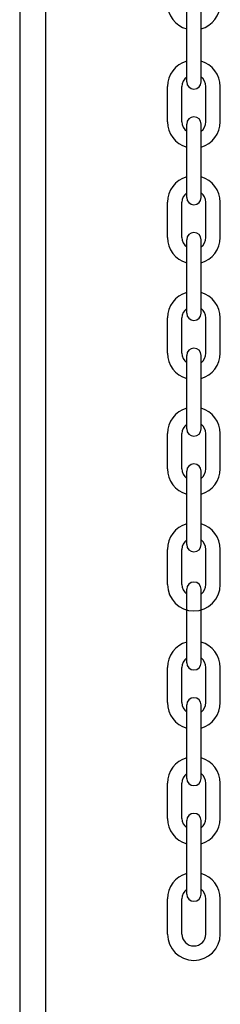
# Model space of a CAD drawing. Header units: inches. Extents: x 170 to 312, y 215 to 248.
# Tile 95 of 256: x 206.445 to 206.585, y 222.028 to 222.711. Entities that reach past the tile are written whole.
import ezdxf

# ---------------------------------------------------------------- set-up
doc = ezdxf.new("R2010")
doc.units = ezdxf.units.IN
doc.header["$LTSCALE"] = 0.25
doc.header["$MEASUREMENT"] = 0
doc.layers.add('STANDARD MOTOR RH', color=7, linetype='Continuous')

msp = doc.modelspace()

# ---------------------------------------------------------------- linework, layer by layer
at = {"layer": 'STANDARD MOTOR RH'}
for p, q in [((206.44548, 223.69476), (206.44548, 220.41351)), ((206.46336, 223.69476), (206.46336, 220.41351)), ((206.5614, 222.66822), (206.5614, 222.71926)), ((206.57141, 222.66822), (206.57141, 222.71926)), ((206.54809, 222.64051), (206.54809, 222.66493)), ((206.5581, 222.64051), (206.5581, 222.66493)), ((206.57471, 222.64051), (206.57471, 222.66493)), ((206.58472, 222.64051), (206.58472, 222.66493)), ((206.5614, 222.58788), (206.5614, 222.63892)), ((206.57141, 222.58788), (206.57141, 222.63892)), ((206.54809, 222.56017), (206.54809, 222.58459)), ((206.5581, 222.56017), (206.5581, 222.58459)), ((206.57471, 222.56017), (206.57471, 222.58459)), ((206.58472, 222.56017), (206.58472, 222.58459)), ((206.5614, 222.50755), (206.5614, 222.55858)), ((206.57141, 222.50755), (206.57141, 222.55858)), ((206.54809, 222.47983), (206.54809, 222.50425)), ((206.5581, 222.47983), (206.5581, 222.50425)), ((206.57471, 222.47983), (206.57471, 222.50425)), ((206.58472, 222.47983), (206.58472, 222.50425)), ((206.5614, 222.42721), (206.5614, 222.47824)), ((206.57141, 222.42721), (206.57141, 222.47824)), ((206.54809, 222.39949), (206.54809, 222.42391)), ((206.5581, 222.39949), (206.5581, 222.42391)), ((206.57471, 222.39949), (206.57471, 222.42391)), ((206.58472, 222.39949), (206.58472, 222.42391)), ((206.5614, 222.34687), (206.5614, 222.3979)), ((206.57141, 222.34687), (206.57141, 222.3979)), ((206.54809, 222.31915), (206.54809, 222.34357)), ((206.5581, 222.31915), (206.5581, 222.34357)), ((206.57471, 222.31915), (206.57471, 222.34357)), ((206.58472, 222.31915), (206.58472, 222.34357)), ((206.5614, 222.26482), (206.5614, 222.31585)), ((206.57141, 222.26482), (206.57141, 222.31585)), ((206.54809, 222.2371), (206.54809, 222.26152)), ((206.5581, 222.2371), (206.5581, 222.26152)), ((206.57471, 222.2371), (206.57471, 222.26152)), ((206.58472, 222.2371), (206.58472, 222.26152)), ((206.5614, 222.18448), (206.5614, 222.23552)), ((206.57141, 222.18448), (206.57141, 222.23552)), ((206.54809, 222.15676), (206.54809, 222.18118)), ((206.5581, 222.15676), (206.5581, 222.18118)), ((206.57471, 222.15676), (206.57471, 222.18118)), ((206.58472, 222.15676), (206.58472, 222.18118)), ((206.5614, 222.10414), (206.5614, 222.15518)), ((206.57141, 222.10414), (206.57141, 222.15518)), ((206.54809, 222.07642), (206.54809, 222.10084)), ((206.5581, 222.07642), (206.5581, 222.10084)), ((206.57471, 222.07642), (206.57471, 222.10084)), ((206.58472, 222.07642), (206.58472, 222.10084))]:
    msp.add_line(p, q, dxfattribs=at)
for centre, radius, start, end in [((206.56641, 222.72256), 0.01831, 180, 254.13728), ((206.56641, 222.72256), 0.01831, 285.86272, 0), ((206.56641, 222.66493), 0.01831, 105.86272, 180), ((206.56641, 222.66493), 0.01831, 0, 74.13728), ((206.56641, 222.66493), 0.0083, 127.08084, 180), ((206.56641, 222.66822), 0.00501, 180, 0), ((206.56641, 222.66493), 0.0083, 0, 52.91916), ((206.56641, 222.64051), 0.01831, 180, 254.13728), ((206.56641, 222.64051), 0.0083, 180, 232.91916), ((206.56641, 222.63892), 0.00501, 0, 180), ((206.56641, 222.64051), 0.01831, 285.86272, 0), ((206.56641, 222.64051), 0.0083, 307.08084, 0), ((206.56641, 222.58459), 0.01831, 105.86272, 180), ((206.56641, 222.58459), 0.01831, 0, 74.13728), ((206.56641, 222.58459), 0.0083, 127.08084, 180), ((206.56641, 222.58788), 0.00501, 180, 0), ((206.56641, 222.58459), 0.0083, 0, 52.91916), ((206.56641, 222.56017), 0.01831, 180, 254.13728), ((206.56641, 222.56017), 0.0083, 180, 232.91916), ((206.56641, 222.55858), 0.00501, 0, 180), ((206.56641, 222.56017), 0.01831, 285.86272, 0), ((206.56641, 222.56017), 0.0083, 307.08084, 0), ((206.56641, 222.50425), 0.01831, 105.86272, 180), ((206.56641, 222.50425), 0.01831, 0, 74.13728), ((206.56641, 222.50425), 0.0083, 127.08084, 180), ((206.56641, 222.50425), 0.0083, 0, 52.91916), ((206.56641, 222.50755), 0.00501, 180, 0), ((206.56641, 222.47824), 0.00501, 0, 180), ((206.56641, 222.47983), 0.01831, 180, 254.13728), ((206.56641, 222.47983), 0.0083, 180, 232.91916), ((206.56641, 222.47983), 0.01831, 285.86272, 0), ((206.56641, 222.47983), 0.0083, 307.08084, 0), ((206.56641, 222.42391), 0.01831, 105.86272, 180), ((206.56641, 222.42391), 0.01831, 0, 74.13728), ((206.56641, 222.42391), 0.0083, 127.08084, 180), ((206.56641, 222.42391), 0.0083, 0, 52.91916), ((206.56641, 222.42721), 0.00501, 180, 0), ((206.56641, 222.3979), 0.00501, 0, 180), ((206.56641, 222.39949), 0.01831, 180, 254.13728), ((206.56641, 222.39949), 0.0083, 180, 232.91916), ((206.56641, 222.39949), 0.01831, 285.86272, 0), ((206.56641, 222.39949), 0.0083, 307.08084, 0), ((206.56641, 222.34357), 0.01831, 105.86272, 180), ((206.56641, 222.34357), 0.01831, 0, 74.13728), ((206.56641, 222.34357), 0.0083, 127.08084, 180), ((206.56641, 222.34687), 0.00501, 180, 0), ((206.56641, 222.34357), 0.0083, 0, 52.91916), ((206.56641, 222.31915), 0.01831, 180, 0), ((206.56641, 222.31915), 0.0083, 180, 232.91916), ((206.56641, 222.31585), 0.00501, 0, 180), ((206.56641, 222.31915), 0.0083, 307.08084, 0), ((206.56641, 222.26152), 0.01831, 105.86272, 180), ((206.56641, 222.26152), 0.01831, 0, 74.13728), ((206.56641, 222.26152), 0.0083, 127.08084, 180), ((206.56641, 222.26482), 0.00501, 180, 0), ((206.56641, 222.26152), 0.0083, 0, 52.91916), ((206.56641, 222.2371), 0.01831, 180, 254.13728), ((206.56641, 222.2371), 0.0083, 180, 232.91916), ((206.56641, 222.23552), 0.00501, 0, 180), ((206.56641, 222.2371), 0.01831, 285.86272, 0), ((206.56641, 222.2371), 0.0083, 307.08084, 0), ((206.56641, 222.18118), 0.01831, 105.86272, 180), ((206.56641, 222.18118), 0.01831, 0, 74.13728), ((206.56641, 222.18118), 0.0083, 127.08084, 180), ((206.56641, 222.18448), 0.00501, 180, 0), ((206.56641, 222.18118), 0.0083, 0, 52.91916), ((206.56641, 222.15676), 0.01831, 180, 254.13728), ((206.56641, 222.15676), 0.0083, 180, 232.91916), ((206.56641, 222.15518), 0.00501, 0, 180), ((206.56641, 222.15676), 0.01831, 285.86272, 0), ((206.56641, 222.15676), 0.0083, 307.08084, 0), ((206.56641, 222.10084), 0.01831, 105.86272, 180), ((206.56641, 222.10084), 0.01831, 0, 74.13728), ((206.56641, 222.10084), 0.0083, 127.08084, 180), ((206.56641, 222.10084), 0.0083, 0, 52.91916), ((206.56641, 222.10414), 0.00501, 180, 0), ((206.56641, 222.07642), 0.01831, 180, 0), ((206.56641, 222.07642), 0.0083, 180, 0)]:
    msp.add_arc(centre, radius, start, end, dxfattribs=at)

doc.saveas('drawing.dxf')
